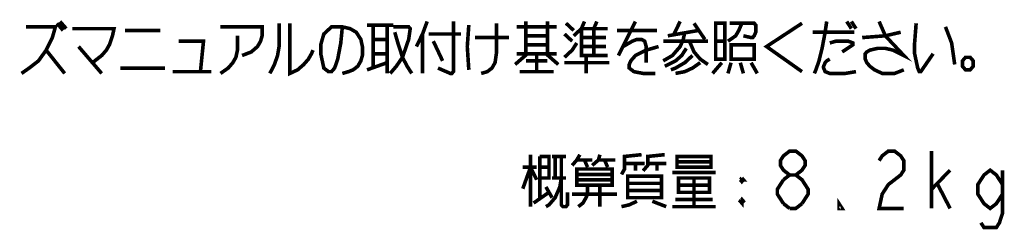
# Model space of a CAD drawing. Extents: x 129 to 1619, y 128 to 1105.
# Tile 7 of 31: x 1399 to 1619, y 128 to 175. Entities that reach past the tile are written whole.
import ezdxf

# ---------------------------------------------------------------- set-up
doc = ezdxf.new("R2010")
doc.units = 0
doc.header["$LTSCALE"] = 92.4
doc.layers.add('ALL_NOTE', color=7, linetype='CONTINUOUS')

msp = doc.modelspace()

# ---------------------------------------------------------------- linework, layer by layer
at = {"layer": 'ALL_NOTE', "color": 2, "linetype": 'CONTINUOUS', "const_width": 0.8}
for points in [[(1407.331, 173.729), (1408.707, 172.129)], [(1408.019, 174.129), (1409.395, 172.529)], [(1456.867, 173.729), (1456.867, 168.529), (1456.523, 166.529), (1455.835, 164.529), (1454.803, 162.529)], [(1459.275, 173.729), (1459.275, 162.529), (1460.995, 163.329), (1462.371, 164.529), (1463.403, 165.729), (1464.091, 166.929), (1464.435, 167.729)], [(1476.475, 173.329), (1482.323, 173.329)], [(1477.851, 173.329), (1477.851, 163.729)], [(1480.947, 173.329), (1480.947, 162.529)], [(1489.891, 174.129), (1488.859, 171.329), (1487.483, 168.529)], [(1495.739, 174.129), (1495.739, 162.929), (1495.395, 162.529), (1495.051, 162.529), (1492.299, 163.729)], [(1499.179, 173.329), (1498.835, 168.529), (1499.179, 163.329)], [(1505.371, 173.729), (1505.371, 167.329), (1505.027, 164.929), (1504.339, 163.729), (1503.307, 162.929), (1501.931, 162.529)], [(1511.907, 174.129), (1511.907, 166.929)], [(1516.723, 174.129), (1516.723, 166.929)], [(1520.851, 173.729), (1522.571, 172.129)], [(1522.571, 170.929), (1524.291, 172.529), (1524.979, 174.129)], [(1527.043, 172.529), (1527.731, 174.129)], [(1536.331, 174.129), (1532.547, 166.529)], [(1546.307, 174.129), (1544.931, 171.329)], [(1549.403, 173.729), (1551.811, 170.129)], [(1554.219, 173.729), (1554.219, 165.729), (1556.283, 165.729), (1556.283, 173.729), (1554.219, 173.729)], [(1556.971, 169.729), (1558.691, 170.929), (1559.379, 172.129), (1560.067, 173.729)], [(1557.315, 173.729), (1562.819, 173.729), (1563.163, 173.329), (1563.163, 171.729), (1562.819, 170.929), (1562.475, 170.529), (1562.131, 170.529), (1560.411, 170.929)], [(1573.483, 173.729), (1565.571, 168.529), (1573.483, 162.929)], [(1578.987, 174.129), (1578.643, 171.729), (1577.955, 168.129), (1577.267, 165.329), (1576.579, 163.329), (1576.235, 162.529)], [(1583.459, 174.129), (1584.491, 172.529)], [(1584.491, 174.129), (1585.523, 172.529)], [(1590.683, 174.129), (1592.059, 170.929), (1596.187, 166.529), (1593.779, 167.729), (1592.059, 168.129), (1590.339, 168.129), (1588.619, 167.729), (1587.931, 167.329), (1587.587, 166.929), (1587.587, 165.729), (1587.931, 164.929), (1588.619, 164.129), (1589.651, 163.329), (1591.371, 162.529), (1594.123, 162.529), (1596.187, 163.329)], [(1598.939, 173.729), (1598.595, 169.329), (1598.595, 166.929), (1599.283, 163.729), (1599.627, 162.929), (1599.971, 162.929), (1602.723, 166.929)], [(1400.451, 172.929), (1406.987, 172.929), (1406.299, 170.529), (1404.923, 167.729), (1403.203, 165.329), (1401.139, 163.729), (1399.419, 162.529)], [(1410.771, 172.529), (1420.059, 172.529), (1419.715, 170.929), (1419.027, 168.929), (1418.339, 167.729), (1417.307, 166.529), (1416.275, 165.729), (1415.243, 164.929)], [(1422.467, 172.129), (1430.379, 172.129)], [(1443.795, 172.929), (1453.083, 172.929), (1453.083, 170.929), (1452.739, 169.729), (1452.051, 168.529), (1450.675, 167.329), (1448.611, 166.529)], [(1447.579, 170.929), (1447.579, 167.729), (1447.235, 166.129), (1446.547, 164.929), (1445.515, 163.729), (1443.795, 162.529)], [(1470.971, 172.929), (1470.627, 169.329), (1469.939, 165.729), (1469.251, 163.729), (1468.563, 162.929), (1467.875, 162.929), (1466.843, 163.729), (1466.499, 165.329), (1466.155, 166.929), (1466.155, 168.929), (1466.843, 171.329), (1468.563, 172.929), (1470.971, 172.929), (1472.691, 172.529), (1474.067, 171.729), (1475.099, 170.129), (1475.443, 168.529), (1475.443, 166.529), (1475.099, 165.329), (1474.411, 164.129), (1473.379, 163.329), (1472.347, 162.929), (1470.971, 162.529)], [(1482.323, 172.929), (1485.763, 172.929), (1486.107, 172.529), (1485.763, 170.129), (1484.387, 166.129), (1483.011, 164.129), (1481.635, 162.529)], [(1482.667, 171.729), (1483.355, 169.329), (1484.387, 166.129), (1485.419, 164.129), (1486.451, 162.529)], [(1488.859, 171.329), (1488.859, 162.529)], [(1490.235, 171.329), (1497.459, 171.329)], [(1509.843, 172.929), (1518.787, 172.929)], [(1511.907, 170.929), (1516.723, 170.929)], [(1520.507, 171.329), (1522.227, 169.729)], [(1524.291, 172.529), (1530.139, 172.529)], [(1524.291, 172.529), (1524.291, 166.529), (1530.139, 166.529)], [(1527.043, 172.529), (1527.043, 166.529)], [(1532.203, 172.129), (1541.147, 172.129)], [(1547.339, 171.729), (1546.995, 170.129), (1546.307, 168.529), (1544.587, 166.529), (1542.523, 165.329)], [(1543.555, 170.929), (1550.435, 172.129)], [(1575.891, 171.729), (1585.179, 171.729)], [(1586.899, 170.529), (1592.059, 170.929), (1595.499, 171.729)], [(1605.475, 172.929), (1606.851, 169.329), (1607.539, 164.529)], [(1434.507, 169.729), (1440.011, 169.729), (1439.323, 162.929)], [(1477.851, 170.129), (1480.947, 170.129)], [(1491.267, 169.729), (1493.331, 165.329)], [(1500.555, 170.529), (1508.123, 170.529)], [(1516.723, 168.929), (1511.907, 168.929)], [(1520.507, 166.129), (1522.227, 167.729), (1523.259, 169.329)], [(1524.291, 170.529), (1529.795, 170.529)], [(1533.579, 168.529), (1535.643, 169.729), (1536.675, 170.129), (1537.707, 170.129), (1538.395, 169.729), (1538.739, 168.529), (1538.739, 164.929)], [(1542.523, 169.729), (1552.499, 169.729)], [(1548.371, 169.729), (1549.403, 167.329), (1550.779, 165.729), (1552.499, 164.529)], [(1554.219, 169.729), (1556.283, 169.729)], [(1557.659, 168.929), (1557.659, 165.729), (1562.819, 165.729), (1562.819, 168.929), (1557.659, 168.929)], [(1579.675, 169.329), (1581.051, 169.729), (1583.803, 169.729), (1584.835, 169.329), (1584.835, 168.929), (1582.427, 167.329)], [(1404.923, 167.729), (1409.051, 162.529)], [(1412.147, 168.529), (1417.307, 162.529)], [(1477.851, 166.929), (1480.947, 166.929)], [(1512.251, 166.929), (1509.499, 164.529)], [(1509.843, 166.929), (1518.787, 166.929)], [(1514.315, 166.529), (1514.315, 162.929)], [(1516.379, 166.929), (1519.131, 164.529)], [(1524.291, 168.529), (1529.795, 168.529)], [(1525.323, 166.529), (1525.323, 162.529)], [(1541.491, 168.529), (1538.739, 167.729), (1536.331, 166.529), (1535.299, 165.329), (1534.955, 164.529), (1534.955, 163.729), (1535.987, 162.929), (1538.051, 162.529), (1540.803, 162.529)], [(1547.683, 168.129), (1546.651, 166.529), (1545.275, 165.329), (1542.867, 164.129)], [(1549.059, 166.529), (1547.339, 164.929), (1545.275, 163.729), (1544.243, 163.329)], [(1476.475, 163.329), (1480.947, 164.929)], [(1511.907, 165.329), (1516.723, 165.329)], [(1520.507, 164.929), (1530.483, 164.929)], [(1550.779, 164.929), (1549.059, 163.729), (1547.339, 162.929), (1545.275, 162.529)], [(1555.595, 164.929), (1553.531, 162.529)], [(1557.659, 164.929), (1556.971, 162.529)], [(1559.723, 164.929), (1560.411, 162.529)], [(1562.131, 164.929), (1563.507, 162.529)], [(1579.675, 165.729), (1578.987, 165.329), (1578.643, 164.929), (1578.299, 164.129), (1578.299, 163.729), (1578.643, 162.929), (1579.675, 162.529), (1583.115, 162.529), (1585.523, 162.929)], [(1610.979, 166.129), (1609.947, 166.129), (1609.259, 165.329), (1609.259, 164.129), (1609.947, 163.329), (1610.979, 163.329), (1611.667, 164.129), (1611.667, 165.329), (1610.979, 166.129)], [(1421.435, 163.729), (1431.411, 163.729)], [(1433.131, 162.929), (1441.731, 162.929)], [(1510.531, 162.929), (1518.099, 162.929)], [(1570.724, 139.863), (1569.348, 140.93), (1568.66, 141.996), (1568.66, 143.063), (1569.348, 144.13), (1570.724, 145.196), (1572.1, 145.196), (1573.476, 144.13), (1574.164, 143.063), (1574.164, 141.996), (1573.476, 140.93), (1572.1, 139.863)], [(1590.676, 143.063), (1591.364, 144.13), (1592.74, 145.196), (1594.116, 145.196), (1595.492, 144.13), (1596.18, 143.063), (1596.18, 140.93), (1595.492, 139.863), (1594.116, 138.796), (1592.74, 137.73), (1591.364, 135.596), (1590.676, 132.396), (1596.18, 132.396)], [(1602.372, 132.396), (1602.372, 145.196)], [(1512.932, 144.396), (1512.932, 132.796)], [(1514.996, 143.996), (1517.06, 143.996), (1517.06, 139.196), (1514.996, 139.196)], [(1514.996, 143.996), (1514.996, 134.796)], [(1517.748, 143.996), (1520.844, 143.996)], [(1518.436, 143.996), (1518.436, 139.196)], [(1519.812, 143.996), (1519.812, 133.196), (1520.156, 132.796), (1520.844, 132.796), (1521.188, 133.196), (1521.188, 135.996)], [(1523.94, 144.396), (1523.252, 143.196), (1522.22, 141.996)], [(1523.252, 143.196), (1526.692, 143.196)], [(1524.972, 143.196), (1525.66, 141.596)], [(1528.412, 144.396), (1528.068, 143.196), (1526.692, 141.996)], [(1528.068, 143.196), (1531.852, 143.196)], [(1529.444, 143.196), (1530.132, 141.596)], [(1533.228, 139.996), (1533.916, 141.196), (1533.916, 143.996), (1537.7, 144.396)], [(1533.916, 142.396), (1538.388, 142.396)], [(1536.324, 142.396), (1536.324, 140.796)], [(1538.044, 140.796), (1539.076, 141.996), (1539.076, 143.996), (1542.86, 144.396)], [(1539.076, 142.396), (1543.204, 142.396)], [(1541.14, 142.396), (1541.14, 140.796)], [(1545.612, 143.996), (1545.612, 141.596), (1553.18, 141.596), (1553.18, 143.996), (1545.612, 143.996)], [(1545.612, 142.796), (1553.18, 142.796)], [(1511.212, 136.796), (1512.932, 141.596), (1514.308, 138.796)], [(1511.212, 141.596), (1514.308, 141.596)], [(1514.996, 141.596), (1517.06, 141.596)], [(1523.252, 141.196), (1531.164, 141.196), (1531.164, 137.596), (1523.252, 137.596), (1523.252, 141.196)], [(1544.58, 140.396), (1554.212, 140.396)], [(1602.372, 136.663), (1606.5, 140.93)], [(1618.196, 135.596), (1616.82, 133.463), (1615.444, 132.396), (1614.068, 133.463), (1612.692, 135.596), (1612.692, 137.73), (1614.068, 139.863), (1615.444, 140.93), (1616.82, 139.863), (1618.196, 137.73)], [(1618.196, 140.93), (1618.196, 131.33), (1617.508, 129.196), (1616.82, 128.13), (1614.068, 128.13), (1613.38, 129.196)], [(1519.812, 139.196), (1519.468, 137.196), (1518.436, 134.796), (1517.06, 133.196), (1516.372, 132.796)], [(1517.748, 139.196), (1520.844, 139.196)], [(1523.252, 139.996), (1531.164, 139.996)], [(1531.164, 138.796), (1523.252, 138.796)], [(1534.604, 139.596), (1534.604, 134.796), (1542.172, 134.796), (1542.172, 139.596), (1534.604, 139.596)], [(1534.604, 137.996), (1542.172, 137.996)], [(1545.956, 139.196), (1545.956, 135.996), (1552.836, 135.996), (1552.836, 139.196), (1545.956, 139.196)], [(1549.396, 139.196), (1549.396, 132.796)], [(1559.716, 138.796), (1560.404, 138.796), (1560.06, 139.196)], [(1559.716, 138.796), (1560.06, 139.196)], [(1559.716, 138.796), (1560.06, 138.396), (1560.404, 138.796)], [(1560.06, 139.196), (1560.06, 138.396)], [(1569.348, 133.463), (1567.972, 135.596), (1567.972, 136.663), (1569.348, 138.796)], [(1569.348, 138.796), (1570.724, 139.863), (1572.1, 139.863), (1573.476, 138.796), (1574.164, 137.73), (1574.852, 136.663), (1574.852, 135.596), (1573.476, 133.463)], [(1513.62, 133.596), (1517.06, 135.996)], [(1516.372, 137.196), (1517.748, 134.796)], [(1525.66, 137.596), (1525.66, 135.596), (1525.316, 134.796), (1524.628, 133.596), (1523.596, 132.796)], [(1528.412, 137.596), (1528.412, 132.796)], [(1542.172, 136.396), (1534.604, 136.396)], [(1545.956, 137.596), (1552.836, 137.596)], [(1603.748, 137.73), (1606.5, 132.396)], [(1522.22, 135.596), (1532.196, 135.596)], [(1536.668, 133.996), (1534.948, 133.196), (1533.228, 132.796)], [(1540.108, 133.996), (1543.204, 132.796)], [(1545.268, 134.396), (1553.524, 134.396)], [(1560.06, 134.396), (1560.06, 133.596), (1559.716, 133.996), (1560.06, 134.396), (1560.404, 133.996), (1560.06, 133.596)], [(1559.716, 133.996), (1560.404, 133.996)], [(1582.42, 132.396), (1581.732, 132.396), (1581.732, 133.463), (1582.42, 132.396)], [(1544.58, 132.796), (1554.212, 132.796)], [(1570.724, 132.396), (1569.348, 133.463)], [(1573.476, 133.463), (1572.1, 132.396), (1570.724, 132.396)]]:
    msp.add_lwpolyline(points, dxfattribs=at)

doc.saveas('drawing.dxf')
